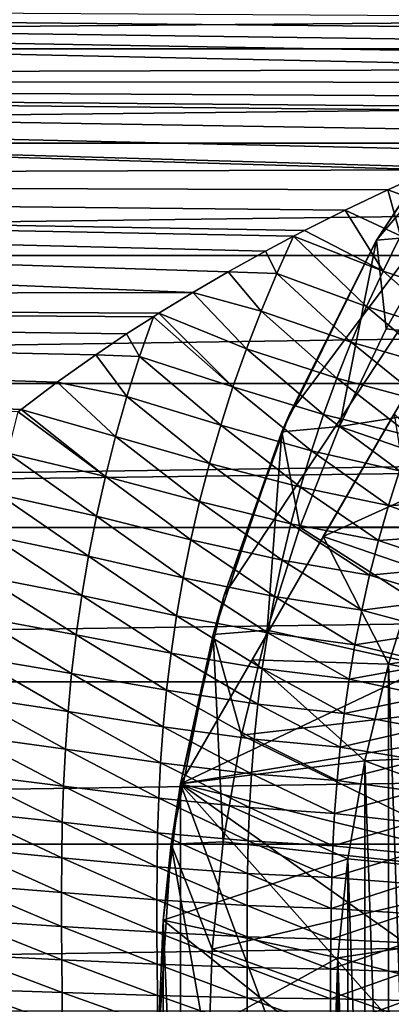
# Model space of a CAD drawing. Header units: metres. Extents: x -109 to 109, y -67 to 73.
# Tile 120 of 253: x -17.35 to -13.71, y 0.52 to 10.16. Entities that reach past the tile are written whole.
import ezdxf

# ---------------------------------------------------------------- set-up
doc = ezdxf.new("R2010")
doc.units = ezdxf.units.M
doc.layers.add('solid_508035_K244200000C76', color=7, linetype='CONTINUOUS')

msp = doc.modelspace()

# ---------------------------------------------------------------- linework, layer by layer
at = {"layer": 'solid_508035_K244200000C76'}
for points in [[(-10.206499, 12.321825, -31.5), (-15.774263, 2.678175, -31.5), (-10.915588, 4.984969, -31.5)], [(-15.774263, 2.678175, -38.5), (-15.774263, 2.678175, -31.5), (-10.206499, 12.321825, -31.5)], [(-15.774263, 2.678175, -38.5), (-10.206499, 12.321825, -31.5), (-10.206499, 12.321825, -38.5)], [(-15.774263, 2.678175, -38.5), (-10.206499, 12.321825, -38.5), (-15.34711, 4.523962, -38.5)], [(-15.34711, 4.523962, -38.5), (-10.206499, 12.321825, -38.5), (-14.704794, 6.30627, -38.5)], [(-14.704794, 6.30627, -38.5), (-10.206499, 12.321825, -38.5), (-13.856401, 7.999997, -38.5)], [(-13.856401, 7.999997, -38.5), (-10.206499, 12.321825, -38.5), (-12.813787, 9.581591, -38.5)], [(42, 10.603173, 4.452271), (-43.099998, 10.603165, 4.452291), (-43.099998, 9.874623, 5.894218)], [(42, 9.874635, 5.8942), (42, 10.603173, 4.452271), (-43.099998, 9.874623, 5.894218)], [(-10.667746, 9.675187, -6.216168), (-43.099998, 9.577343, -6.365886), (-43.099998, 10.374911, -4.96097)], [(-10.258521, 9.80083, -6.016123), (-10.667746, 9.675187, -6.216168), (-43.099998, 10.374911, -4.96097)], [(-9.848778, 9.920468, -5.816727), (-10.258521, 9.80083, -6.016123), (-43.099998, 10.374911, -4.96097)], [(-9.364566, 10.054063, -5.582635), (-9.848778, 9.920468, -5.816727), (-43.099998, 10.374911, -4.96097)], [(-8.898169, 10.174405, -5.360175), (-9.364566, 10.054063, -5.582635), (-43.099998, 10.374911, -4.96097)], [(42, 9.874635, 5.8942), (-43.099998, 9.874623, 5.894218), (-43.099998, 8.951207, 7.219826)], [(42, 8.951219, 7.219811), (42, 9.874635, 5.8942), (-43.099998, 8.951207, 7.219826)], [(-12.813787, 9.581591, -38.5), (-12.693653, 9.740184, -53), (-13.856372, 8.00006, -53)], [(-13.243448, 8.053639, -53.5), (-13.856372, 8.00006, -53), (-12.693653, 9.740184, -53)], [(-10.667746, 9.675187, -6.216168), (-11.078632, 9.542323, -6.418261), (-43.099998, 9.577343, -6.365886)], [(-13.310528, 8.688027, -7.534466), (-43.099998, 8.59077, -7.645174), (-43.099998, 9.577343, -6.365886)], [(-13.245662, 8.716368, -7.501662), (-13.310528, 8.688027, -7.534466), (-43.099998, 9.577343, -6.365886)], [(-12.857874, 8.880999, -7.306016), (-13.245662, 8.716368, -7.501662), (-43.099998, 9.577343, -6.365886)], [(-12.384786, 9.071067, -7.068645), (-12.857874, 8.880999, -7.306016), (-43.099998, 9.577343, -6.365886)], [(-11.888437, 9.259008, -6.820613), (-12.384786, 9.071067, -7.068645), (-43.099998, 9.577343, -6.365886)], [(-11.775792, 9.300125, -6.764442), (-11.888437, 9.259008, -6.820613), (-43.099998, 9.577343, -6.365886)], [(-11.483311, 9.404298, -6.618851), (-11.775792, 9.300125, -6.764442), (-43.099998, 9.577343, -6.365886)], [(-11.078632, 9.542323, -6.418261), (-11.483311, 9.404298, -6.618851), (-43.099998, 9.577343, -6.365886)], [(-13.856401, 7.999997, -38.5), (-12.813787, 9.581591, -38.5), (-13.856372, 8.00006, -53)], [(42, 8.951219, 7.219811), (-43.099998, 8.951207, 7.219826), (-43.099998, 7.85114, 8.402952)], [(42, 7.851148, 8.402945), (42, 8.951219, 7.219811), (-43.099998, 7.85114, 8.402952)], [(-13.310528, 8.688027, -7.534466), (-13.745038, 8.492152, -7.75457), (-43.099998, 8.59077, -7.645174)], [(-13.437704, 8.380986, -7.885201), (-13.745038, 8.492152, -7.75457), (-13.310528, 8.688027, -7.534466)], [(-15.653906, 7.487525, -8.728515), (-43.099998, 7.434662, -8.773585), (-43.099998, 8.59077, -7.645174)], [(-15.306569, 7.690333, -8.550366), (-15.653906, 7.487525, -8.728515), (-43.099998, 8.59077, -7.645174)], [(-14.941936, 7.892615, -8.364008), (-15.306569, 7.690333, -8.550366), (-43.099998, 8.59077, -7.645174)], [(-14.667111, 8.038794, -8.223613), (-14.941936, 7.892615, -8.364008), (-43.099998, 8.59077, -7.645174)], [(-14.560572, 8.094061, -8.169221), (-14.667111, 8.038794, -8.223613), (-43.099998, 8.59077, -7.645174)], [(-14.161844, 8.294085, -7.966063), (-14.560572, 8.094061, -8.169221), (-43.099998, 8.59077, -7.645174)], [(-13.745038, 8.492152, -7.75457), (-14.161844, 8.294085, -7.966063), (-43.099998, 8.59077, -7.645174)], [(-13.620128, 8.041298, -8.261293), (-14.161844, 8.294085, -7.966063), (-13.745038, 8.492152, -7.75457)], [(-13.437704, 8.380986, -7.885201), (-13.620128, 8.041298, -8.261293), (-13.745038, 8.492152, -7.75457)], [(-13.792004, 7.697898, -8.629152), (-14.560572, 8.094061, -8.169221), (-14.161844, 8.294085, -7.966063)], [(-13.620128, 8.041298, -8.261293), (-13.792004, 7.697898, -8.629152), (-14.161844, 8.294085, -7.966063)], [(-14.831302, 7.674326, -8.573852), (-14.941936, 7.892615, -8.364008), (-14.667111, 8.038794, -8.223613)], [(-13.953255, 7.351126, -8.988306), (-14.831302, 7.674326, -8.573852), (-14.667111, 8.038794, -8.223613)], [(-13.792004, 7.697898, -8.629152), (-14.667111, 8.038794, -8.223613), (-14.560572, 8.094061, -8.169221)], [(-13.792004, 7.697898, -8.629152), (-13.953255, 7.351126, -8.988306), (-14.667111, 8.038794, -8.223613)], [(-13.762292, 7.130864, -53.5), (-13.856372, 8.00006, -53), (-13.243448, 8.053639, -53.5)], [(-12.937695, 7.412652, -9.126863), (-13.792004, 7.697898, -8.629152), (-13.620128, 8.041298, -8.261293)], [(-10.515571, 6.758161, -53.5), (-13.762292, 7.130864, -53.5), (-13.243448, 8.053639, -53.5)], [(-13.856401, 7.999997, -38.5), (-13.856372, 8.00006, -53), (-14.782038, 6.12302, -53)], [(-14.216776, 6.175225, -53.5), (-14.782038, 6.12302, -53), (-13.856372, 8.00006, -53)], [(-14.704794, 6.30627, -38.5), (-13.856401, 7.999997, -38.5), (-14.782038, 6.12302, -53)], [(-14.216776, 6.175225, -53.5), (-13.856372, 8.00006, -53), (-13.762292, 7.130864, -53.5)], [(42, 7.851148, 8.402945), (-43.099998, 7.85114, 8.402952), (-43.099998, 6.596129, 9.420249)], [(42, 6.596129, 9.420249), (42, 7.851148, 8.402945), (-43.099998, 6.596129, 9.420249)], [(-14.831302, 7.674326, -8.573852), (-15.306569, 7.690333, -8.550366), (-14.941936, 7.892615, -8.364008)], [(-14.985544, 7.306334, -8.915269), (-15.653906, 7.487525, -8.728515), (-15.306569, 7.690333, -8.550366)], [(-14.831302, 7.674326, -8.573852), (-14.985544, 7.306334, -8.915269), (-15.306569, 7.690333, -8.550366)], [(-14.103851, 7.001341, -9.33823), (-14.985544, 7.306334, -8.915269), (-14.831302, 7.674326, -8.573852)], [(-13.953255, 7.351126, -8.988306), (-14.103851, 7.001341, -9.33823), (-14.831302, 7.674326, -8.573852)], [(-13.096556, 7.084164, -9.493614), (-13.953255, 7.351126, -8.988306), (-13.792004, 7.697898, -8.629152)], [(-12.937695, 7.412652, -9.126863), (-13.096556, 7.084164, -9.493614), (-13.792004, 7.697898, -8.629152)], [(-15.653906, 7.487525, -8.728515), (-15.985092, 7.284483, -8.898668), (-43.099998, 7.434662, -8.773585)], [(-17.331854, 6.34264, -9.592753), (-17.361391, 6.319453, -9.608045), (-43.099998, 7.434662, -8.773585)], [(-16.979006, 6.609989, -9.410528), (-17.331854, 6.34264, -9.592753), (-43.099998, 7.434662, -8.773585)], [(-16.601309, 6.879014, -9.215702), (-16.979006, 6.609989, -9.410528), (-43.099998, 7.434662, -8.773585)], [(-16.301125, 7.081528, -9.061013), (-16.601309, 6.879014, -9.215702), (-43.099998, 7.434662, -8.773585)], [(-16.039125, 7.250448, -8.926421), (-16.301125, 7.081528, -9.061013), (-43.099998, 7.434662, -8.773585)], [(-15.985092, 7.284483, -8.898668), (-16.039125, 7.250448, -8.926421), (-43.099998, 7.434662, -8.773585)], [(-15.128502, 6.935875, -9.246765), (-15.985092, 7.284483, -8.898668), (-15.653906, 7.487525, -8.728515)], [(-14.985544, 7.306334, -8.915269), (-15.128502, 6.935875, -9.246765), (-15.653906, 7.487525, -8.728515)], [(-13.245383, 6.752465, -9.851375), (-14.103851, 7.001341, -9.33823), (-13.953255, 7.351126, -8.988306)], [(-13.096556, 7.084164, -9.493614), (-13.245383, 6.752465, -9.851375), (-13.953255, 7.351126, -8.988306)], [(-16.173508, 6.86138, -9.236402), (-16.301125, 7.081528, -9.061013), (-16.039125, 7.250448, -8.926421)], [(-15.260121, 6.563448, -9.56777), (-16.173508, 6.86138, -9.236402), (-16.039125, 7.250448, -8.926421)], [(-15.260121, 6.563448, -9.56777), (-16.039125, 7.250448, -8.926421), (-15.985092, 7.284483, -8.898668)], [(-15.128502, 6.935875, -9.246765), (-15.260121, 6.563448, -9.56777), (-15.985092, 7.284483, -8.898668)], [(-14.243692, 6.648977, -9.67839), (-15.128502, 6.935875, -9.246765), (-14.985544, 7.306334, -8.915269)], [(-14.103851, 7.001341, -9.33823), (-14.243692, 6.648977, -9.67839), (-14.985544, 7.306334, -8.915269)], [(-16.173508, 6.86138, -9.236402), (-16.601309, 6.879014, -9.215702), (-16.301125, 7.081528, -9.061013)], [(-10.515571, 6.758161, -53.5), (-14.216776, 6.175225, -53.5), (-13.762292, 7.130864, -53.5)], [(-13.384081, 6.417939, -10.19959), (-14.243692, 6.648977, -9.67839), (-14.103851, 7.001341, -9.33823)], [(-13.245383, 6.752465, -9.851375), (-13.384081, 6.417939, -10.19959), (-14.103851, 7.001341, -9.33823)], [(-16.296898, 6.470524, -9.535635), (-16.979006, 6.609989, -9.410528), (-16.601309, 6.879014, -9.215702)], [(-16.173508, 6.86138, -9.236402), (-16.296898, 6.470524, -9.535635), (-16.601309, 6.879014, -9.215702)], [(-15.380372, 6.189613, -9.877683), (-16.296898, 6.470524, -9.535635), (-16.173508, 6.86138, -9.236402)], [(-15.260121, 6.563448, -9.56777), (-15.380372, 6.189613, -9.877683), (-16.173508, 6.86138, -9.236402)], [(-14.372705, 6.294507, -10.008204), (-15.260121, 6.563448, -9.56777), (-15.128502, 6.935875, -9.246765)], [(-14.243692, 6.648977, -9.67839), (-14.372705, 6.294507, -10.008204), (-15.128502, 6.935875, -9.246765)], [(-10.515571, 6.758161, -53.5), (-11.370358, 5.192785, -53.5), (-14.216776, 6.175225, -53.5)], [(42, 6.596129, 9.420249), (-43.099998, 6.596129, 9.420249), (-54.161694, 5.188349, 10.263091)], [(54.161694, 6.596129, 9.420249), (42, 6.596129, 9.420249), (-54.161694, 5.188349, 10.263091)], [(54.161694, 5.188349, 10.263091), (54.161694, 6.596129, 9.420249), (-54.161694, 5.188349, 10.263091)], [(-16.40852, 6.078993, -9.823173), (-17.331854, 6.34264, -9.592753), (-16.979006, 6.609989, -9.410528)], [(-16.296898, 6.470524, -9.535635), (-16.40852, 6.078993, -9.823173), (-16.979006, 6.609989, -9.410528)], [(-14.490864, 5.938444, -10.32705), (-15.380372, 6.189613, -9.877683), (-15.260121, 6.563448, -9.56777)], [(-14.372705, 6.294507, -10.008204), (-14.490864, 5.938444, -10.32705), (-15.260121, 6.563448, -9.56777)], [(-13.512559, 6.081017, -10.537669), (-14.372705, 6.294507, -10.008204), (-14.243692, 6.648977, -9.67839)], [(-13.384081, 6.417939, -10.19959), (-13.512559, 6.081017, -10.537669), (-14.243692, 6.648977, -9.67839)], [(-15.489195, 5.815018, -10.175895), (-16.40852, 6.078993, -9.823173), (-16.296898, 6.470524, -9.535635)], [(-15.380372, 6.189613, -9.877683), (-15.489195, 5.815018, -10.175895), (-16.296898, 6.470524, -9.535635)], [(-16.508451, 5.687467, -10.098364), (-17.462198, 5.914978, -9.868041), (-17.361391, 6.319453, -9.608045)], [(-16.508451, 5.687467, -10.098364), (-17.361391, 6.319453, -9.608045), (-17.331854, 6.34264, -9.592753)], [(-16.40852, 6.078993, -9.823173), (-16.508451, 5.687467, -10.098364), (-17.331854, 6.34264, -9.592753)], [(-15.34711, 4.523962, -38.5), (-14.704794, 6.30627, -38.5), (-14.782038, 6.12302, -53)], [(-13.630782, 5.742157, -10.86497), (-14.490864, 5.938444, -10.32705), (-14.372705, 6.294507, -10.008204)], [(-13.68395, 6.298702, -56.959606), (-14.377491, 5.097455, -57.069523), (-13.086666, 5.684504, -56.5)], [(-14.377491, 5.097455, -60.930477), (-13.68395, 6.298702, -61.040394), (-13.444166, 4.777946, -61.5)], [(-14.377491, 5.097455, -60.930477), (-14.377491, 5.097455, -57.069523), (-13.68395, 6.298702, -56.959606)], [(-14.377491, 5.097455, -60.930477), (-13.68395, 6.298702, -56.959606), (-13.68395, 6.298702, -61.040394)], [(-13.512559, 6.081017, -10.537669), (-13.630782, 5.742157, -10.86497), (-14.372705, 6.294507, -10.008204)], [(-14.598099, 5.581397, -10.634294), (-15.489195, 5.815018, -10.175895), (-15.380372, 6.189613, -9.877683)], [(-14.490864, 5.938444, -10.32705), (-14.598099, 5.581397, -10.634294), (-15.380372, 6.189613, -9.877683)], [(-14.605085, 5.19052, -53.5), (-14.782038, 6.12302, -53), (-14.216776, 6.175225, -53.5)], [(-11.370358, 5.192785, -53.5), (-14.605085, 5.19052, -53.5), (-14.216776, 6.175225, -53.5)], [(-15.586649, 5.440326, -10.461732), (-16.508451, 5.687467, -10.098364), (-16.40852, 6.078993, -9.823173)], [(-15.489195, 5.815018, -10.175895), (-15.586649, 5.440326, -10.461732), (-16.40852, 6.078993, -9.823173)], [(-15.34711, 4.523962, -38.5), (-14.782038, 6.12302, -53), (-15.454811, 4.141113, -53)], [(-14.92524, 4.181787, -53.5), (-15.454811, 4.141113, -53), (-14.782038, 6.12302, -53)], [(-14.92524, 4.181787, -53.5), (-14.782038, 6.12302, -53), (-14.605085, 5.19052, -53.5)], [(-16.596758, 5.296734, -10.360593), (-17.552139, 5.511011, -10.115613), (-17.462198, 5.914978, -9.868041)], [(-16.508451, 5.687467, -10.098364), (-16.596758, 5.296734, -10.360593), (-17.462198, 5.914978, -9.868041)], [(-13.738668, 5.401912, -11.180834), (-14.598099, 5.581397, -10.634294), (-14.490864, 5.938444, -10.32705)], [(-13.630782, 5.742157, -10.86497), (-13.738668, 5.401912, -11.180834), (-14.490864, 5.938444, -10.32705)], [(-14.694443, 5.223995, -10.92924), (-15.586649, 5.440326, -10.461732), (-15.489195, 5.815018, -10.175895)], [(-14.598099, 5.581397, -10.634294), (-14.694443, 5.223995, -10.92924), (-15.489195, 5.815018, -10.175895)], [(-15.672812, 5.066289, -10.734523), (-16.596758, 5.296734, -10.360593), (-16.508451, 5.687467, -10.098364)], [(-15.586649, 5.440326, -10.461732), (-15.672812, 5.066289, -10.734523), (-16.508451, 5.687467, -10.098364)], [(-12.867865, 5.436321, -11.65713), (-13.738668, 5.401912, -11.180834), (-13.630782, 5.742157, -10.86497)], [(-14.377491, 5.097455, -57.069523), (-13.444166, 4.777946, -56.5), (-13.086666, 5.684504, -56.5)], [(-16.67359, 4.907635, -10.609234), (-17.63063, 5.108685, -10.349946), (-17.552139, 5.511011, -10.115613)], [(-16.596758, 5.296734, -10.360593), (-16.67359, 4.907635, -10.609234), (-17.552139, 5.511011, -10.115613)], [(-13.836222, 5.060855, -11.484544), (-14.694443, 5.223995, -10.92924), (-14.598099, 5.581397, -10.634294)], [(-13.738668, 5.401912, -11.180834), (-13.836222, 5.060855, -11.484544), (-14.598099, 5.581397, -10.634294)], [(-14.779968, 4.866935, -11.211176), (-15.672812, 5.066289, -10.734523), (-15.586649, 5.440326, -10.461732)], [(-14.694443, 5.223995, -10.92924), (-14.779968, 4.866935, -11.211176), (-15.586649, 5.440326, -10.461732)], [(-12.970738, 5.120436, -11.965867), (-13.836222, 5.060855, -11.484544), (-13.738668, 5.401912, -11.180834)], [(-12.867865, 5.436321, -11.65713), (-12.970738, 5.120436, -11.965867), (-13.738668, 5.401912, -11.180834)], [(-15.747801, 4.693736, -10.993603), (-16.67359, 4.907635, -10.609234), (-16.596758, 5.296734, -10.360593)], [(-15.672812, 5.066289, -10.734523), (-15.747801, 4.693736, -10.993603), (-16.596758, 5.296734, -10.360593)], [(-13.923492, 4.719618, -11.775352), (-14.779968, 4.866935, -11.211176), (-14.694443, 5.223995, -10.92924)], [(-13.836222, 5.060855, -11.484544), (-13.923492, 4.719618, -11.775352), (-14.694443, 5.223995, -10.92924)], [(54.161694, 5.188349, 10.263091), (-54.161694, 5.188349, 10.263091), (-54.161694, 3.674949, 10.897007)], [(54.161694, 3.674949, 10.897007), (54.161694, 5.188349, 10.263091), (-54.161694, 3.674949, 10.897007)], [(-11.993653, 3.521697, -53.5), (-14.92524, 4.181787, -53.5), (-14.605085, 5.19052, -53.5)], [(-11.370358, 5.192785, -53.5), (-11.993653, 3.521697, -53.5), (-14.605085, 5.19052, -53.5)], [(-12.970738, 5.120436, -11.965867), (-13.064468, 4.803414, -12.262978), (-13.836222, 5.060855, -11.484544)], [(-16.739248, 4.520995, -10.843596), (-17.697989, 4.708811, -10.570418), (-17.63063, 5.108685, -10.349946)], [(-16.67359, 4.907635, -10.609234), (-16.739248, 4.520995, -10.843596), (-17.63063, 5.108685, -10.349946)], [(-14.854763, 4.511004, -11.479395), (-15.747801, 4.693736, -10.993603), (-15.672812, 5.066289, -10.734523)], [(-14.779968, 4.866935, -11.211176), (-14.854763, 4.511004, -11.479395), (-15.672812, 5.066289, -10.734523)], [(-14.377491, 5.097455, -57.069523), (-15.073092, 3.892637, -57.25037), (-13.738832, 3.849535, -56.5)], [(-15.073092, 3.892637, -60.74963), (-14.377491, 5.097455, -60.930477), (-13.738832, 3.849535, -61.5)], [(-15.073092, 3.892637, -60.74963), (-15.073092, 3.892637, -57.25037), (-14.377491, 5.097455, -57.069523)], [(-15.073092, 3.892637, -60.74963), (-14.377491, 5.097455, -57.069523), (-14.377491, 5.097455, -60.930477)], [(-14.377491, 5.097455, -57.069523), (-13.738832, 3.849535, -56.5), (-13.444166, 4.777946, -56.5)], [(-14.377491, 5.097455, -60.930477), (-13.444166, 4.777946, -61.5), (-13.738832, 3.849535, -61.5)], [(-13.064468, 4.803414, -12.262978), (-13.923492, 4.719618, -11.775352), (-13.836222, 5.060855, -11.484544)], [(-15.774263, 2.678175, -31.5), (-11.513919, 3.380772, -31.5), (-10.915588, 4.984969, -31.5)], [(-15.811893, 4.323478, -11.238236), (-16.739248, 4.520995, -10.843596), (-16.67359, 4.907635, -10.609234)], [(-15.747801, 4.693736, -10.993603), (-15.811893, 4.323478, -11.238236), (-16.67359, 4.907635, -10.609234)], [(-14.000532, 4.378925, -12.052505), (-14.854763, 4.511004, -11.479395), (-14.779968, 4.866935, -11.211176)], [(-13.923492, 4.719618, -11.775352), (-14.000532, 4.378925, -12.052505), (-14.779968, 4.866935, -11.211176)], [(-13.064468, 4.803414, -12.262978), (-13.149052, 4.485809, -12.547742), (-13.923492, 4.719618, -11.775352)], [(-13.444166, -4.777946, -56.5), (-13.444166, 4.777946, -56.5), (-13.738832, 3.849535, -56.5)], [(-9.439854, 4.546121, -61.5), (-13.738832, 3.849535, -61.5), (-13.444166, 4.777946, -61.5)], [(-16.794113, 4.137731, -11.063055), (-17.754587, 4.3123, -10.77651), (-17.697989, 4.708811, -10.570418)], [(-16.739248, 4.520995, -10.843596), (-16.794113, 4.137731, -11.063055), (-17.697989, 4.708811, -10.570418)], [(-14.919065, 4.156977, -11.733124), (-15.811893, 4.323478, -11.238236), (-15.747801, 4.693736, -10.993603)], [(-14.854763, 4.511004, -11.479395), (-14.919065, 4.156977, -11.733124), (-15.747801, 4.693736, -10.993603)], [(-13.149052, 4.485809, -12.547742), (-14.000532, 4.378925, -12.052505), (-13.923492, 4.719618, -11.775352)], [(-9.439854, 4.546121, -61.5), (-10.012003, 3.08834, -61.5), (-13.738832, 3.849535, -61.5)], [(-15.865455, 3.956403, -11.467725), (-16.794113, 4.137731, -11.063055), (-16.739248, 4.520995, -10.843596)], [(-15.811893, 4.323478, -11.238236), (-15.865455, 3.956403, -11.467725), (-16.739248, 4.520995, -10.843596)], [(-15.774263, 2.678175, -38.5), (-15.34711, 4.523962, -38.5), (-15.454811, 4.141113, -53)], [(-14.067529, 4.039488, -12.315191), (-14.919065, 4.156977, -11.733124), (-14.854763, 4.511004, -11.479395)], [(-14.000532, 4.378925, -12.052505), (-14.067529, 4.039488, -12.315191), (-14.854763, 4.511004, -11.479395)], [(-13.149052, 4.485809, -12.547742), (-13.224536, 4.168212, -12.819412), (-14.000532, 4.378925, -12.052505)], [(-13.224536, 4.168212, -12.819412), (-14.067529, 4.039488, -12.315191), (-14.000532, 4.378925, -12.052505)], [(-16.838678, 3.758766, -11.26702), (-17.80093, 3.92002, -10.96769), (-17.754587, 4.3123, -10.77651)], [(-16.794113, 4.137731, -11.063055), (-16.838678, 3.758766, -11.26702), (-17.754587, 4.3123, -10.77651)], [(-14.97321, 3.805685, -11.971596), (-15.865455, 3.956403, -11.467725), (-15.811893, 4.323478, -11.238236)], [(-14.919065, 4.156977, -11.733124), (-14.97321, 3.805685, -11.971596), (-15.811893, 4.323478, -11.238236)], [(-15.175836, 3.153413, -53.5), (-15.454811, 4.141113, -53), (-14.92524, 4.181787, -53.5)], [(-11.993653, 3.521697, -53.5), (-15.175836, 3.153413, -53.5), (-14.92524, 4.181787, -53.5)], [(-14.124767, 3.702073, -12.562581), (-14.97321, 3.805685, -11.971596), (-14.919065, 4.156977, -11.733124)], [(-14.067529, 4.039488, -12.315191), (-14.124767, 3.702073, -12.562581), (-14.919065, 4.156977, -11.733124)], [(-13.224536, 4.168212, -12.819412), (-13.291084, 3.851203, -13.077183), (-14.067529, 4.039488, -12.315191)], [(-15.908951, 3.593429, -11.681411), (-16.838678, 3.758766, -11.26702), (-16.794113, 4.137731, -11.063055)], [(-15.865455, 3.956403, -11.467725), (-15.908951, 3.593429, -11.681411), (-16.794113, 4.137731, -11.063055)], [(-15.774263, 2.678175, -38.5), (-15.454811, 4.141113, -53), (-15.863127, 2.08835, -53)], [(-15.355646, 2.110504, -53.5), (-15.863127, 2.08835, -53), (-15.454811, 4.141113, -53)], [(-15.355646, 2.110504, -53.5), (-15.454811, 4.141113, -53), (-15.175836, 3.153413, -53.5)], [(-15.017615, 3.458012, -12.194087), (-15.908951, 3.593429, -11.681411), (-15.865455, 3.956403, -11.467725)], [(-14.97321, 3.805685, -11.971596), (-15.017615, 3.458012, -12.194087), (-15.865455, 3.956403, -11.467725)], [(-13.291084, 3.851203, -13.077183), (-14.124767, 3.702073, -12.562581), (-14.067529, 4.039488, -12.315191)], [(-16.873608, 3.384943, -11.454865), (-17.837696, 3.532769, -11.143417), (-17.80093, 3.92002, -10.96769)], [(-16.838678, 3.758766, -11.26702), (-16.873608, 3.384943, -11.454865), (-17.80093, 3.92002, -10.96769)], [(-15.073092, 3.892637, -57.25037), (-15.774263, 2.678175, -57.5), (-13.96955, 2.902764, -56.5)], [(-15.073092, 3.892637, -60.74963), (-13.96955, 2.902764, -61.5), (-15.774263, 2.678175, -60.5)], [(-15.774263, 2.678175, -60.5), (-15.774263, 2.678175, -57.5), (-15.073092, 3.892637, -57.25037)], [(-15.073092, 3.892637, -60.74963), (-15.774263, 2.678175, -60.5), (-15.073092, 3.892637, -57.25037)], [(-15.073092, 3.892637, -57.25037), (-13.96955, 2.902764, -56.5), (-13.738832, 3.849535, -56.5)], [(-15.073092, 3.892637, -60.74963), (-13.738832, 3.849535, -61.5), (-13.96955, 2.902764, -61.5)], [(-14.172598, 3.367502, -12.793876), (-15.017615, 3.458012, -12.194087), (-14.97321, 3.805685, -11.971596)], [(-14.124767, 3.702073, -12.562581), (-14.172598, 3.367502, -12.793876), (-14.97321, 3.805685, -11.971596)], [(-13.291084, 3.851203, -13.077183), (-13.348902, 3.535444, -13.320247), (-14.124767, 3.702073, -12.562581)], [(-13.738832, -3.849535, -56.5), (-13.738832, 3.849535, -56.5), (-13.96955, 2.902764, -56.5)], [(-10.012003, 3.08834, -61.5), (-13.96955, 2.902764, -61.5), (-13.738832, 3.849535, -61.5)], [(-13.738832, -3.849535, -56.5), (-13.444166, -4.777946, -56.5), (-13.738832, 3.849535, -56.5)], [(54.161694, 3.674949, 10.897007), (-54.161694, 3.674949, 10.897007), (-54.161694, 2.086737, 11.309091)], [(54.161694, 2.086737, 11.309091), (54.161694, 3.674949, 10.897007), (-54.161694, 2.086737, 11.309091)], [(-15.943014, 3.235398, -11.8786), (-16.873608, 3.384943, -11.454865), (-16.838678, 3.758766, -11.26702)], [(-15.908951, 3.593429, -11.681411), (-15.943014, 3.235398, -11.8786), (-16.838678, 3.758766, -11.26702)], [(-13.348902, 3.535444, -13.320247), (-14.172598, 3.367502, -12.793876), (-14.124767, 3.702073, -12.562581)], [(-15.052858, 3.114769, -12.399834), (-15.943014, 3.235398, -11.8786), (-15.908951, 3.593429, -11.681411)], [(-15.017615, 3.458012, -12.194087), (-15.052858, 3.114769, -12.399834), (-15.908951, 3.593429, -11.681411)], [(-16.899736, 3.017045, -11.626072), (-17.865705, 3.151289, -11.303293), (-17.837696, 3.532769, -11.143417)], [(-16.873608, 3.384943, -11.454865), (-16.899736, 3.017045, -11.626072), (-17.837696, 3.532769, -11.143417)], [(-11.993653, 3.521697, -53.5), (-12.372767, 1.778946, -53.5), (-15.175836, 3.153413, -53.5)], [(-13.348902, 3.535444, -13.320247), (-13.398271, 3.221602, -13.547793), (-14.172598, 3.367502, -12.793876)], [(-15.968451, 2.883091, -12.058677), (-16.899736, 3.017045, -11.626072), (-16.873608, 3.384943, -11.454865)], [(-15.943014, 3.235398, -11.8786), (-15.968451, 2.883091, -12.058677), (-16.873608, 3.384943, -11.454865)], [(-15.774263, 2.678175, -31.5), (-11.877852, 1.707801, -31.5), (-11.513919, 3.380772, -31.5)], [(-14.211519, 3.036536, -13.008238), (-15.052858, 3.114769, -12.399834), (-15.017615, 3.458012, -12.194087)], [(-14.172598, 3.367502, -12.793876), (-14.211519, 3.036536, -13.008238), (-15.017615, 3.458012, -12.194087)], [(-13.398271, 3.221602, -13.547793), (-14.211519, 3.036536, -13.008238), (-14.172598, 3.367502, -12.793876)], [(-15.079685, 2.77671, -12.588126), (-15.968451, 2.883091, -12.058677), (-15.943014, 3.235398, -11.8786)], [(-15.052858, 3.114769, -12.399834), (-15.079685, 2.77671, -12.588126), (-15.943014, 3.235398, -11.8786)], [(-13.398271, 3.221602, -13.547793), (-13.4396, 2.910293, -13.758977), (-14.211519, 3.036536, -13.008238)], [(-16.91802, 2.655735, -11.780213), (-17.885881, 2.776191, -11.446968), (-17.865705, 3.151289, -11.303293)], [(-16.899736, 3.017045, -11.626072), (-16.91802, 2.655735, -11.780213), (-17.865705, 3.151289, -11.303293)], [(-12.372767, 1.778946, -53.5), (-15.355646, 2.110504, -53.5), (-15.175836, 3.153413, -53.5)], [(-14.242187, 2.709884, -13.204862), (-15.079685, 2.77671, -12.588126), (-15.052858, 3.114769, -12.399834)], [(-14.211519, 3.036536, -13.008238), (-14.242187, 2.709884, -13.204862), (-15.052858, 3.114769, -12.399834)], [(-10.012003, 3.08834, -61.5), (-10.360475, 1.561601, -61.5), (-13.96955, 2.902764, -61.5)], [(-15.986194, 2.537178, -12.221123), (-16.91802, 2.655735, -11.780213), (-16.899736, 3.017045, -11.626072)], [(-15.968451, 2.883091, -12.058677), (-15.986194, 2.537178, -12.221123), (-16.899736, 3.017045, -11.626072)], [(-13.4396, 2.910293, -13.758977), (-14.242187, 2.709884, -13.204862), (-14.211519, 3.036536, -13.008238)], [(-15.774263, 2.678175, -57.5), (-14.135049, 1.942879, -56.5), (-13.96955, 2.902764, -56.5)], [(-15.774263, 2.678175, -60.5), (-13.96955, 2.902764, -61.5), (-14.135049, 1.942879, -61.5)], [(-13.4396, 2.910293, -13.758977), (-13.473411, 2.602105, -13.952991), (-14.242187, 2.709884, -13.204862)], [(-13.96955, -2.902764, -56.5), (-13.96955, 2.902764, -56.5), (-14.135049, 1.942879, -56.5)], [(-10.360475, 1.561601, -61.5), (-14.135049, 1.942879, -61.5), (-13.96955, 2.902764, -61.5)], [(-13.96955, -2.902764, -56.5), (-13.738832, -3.849535, -56.5), (-13.96955, 2.902764, -56.5)], [(-15.098962, 2.444489, -12.758348), (-15.986194, 2.537178, -12.221123), (-15.968451, 2.883091, -12.058677)], [(-15.079685, 2.77671, -12.588126), (-15.098962, 2.444489, -12.758348), (-15.968451, 2.883091, -12.058677)], [(-16.929564, 2.301497, -11.916863), (-17.899326, 2.407908, -11.574101), (-17.885881, 2.776191, -11.446968)], [(-16.91802, 2.655735, -11.780213), (-16.929564, 2.301497, -11.916863), (-17.885881, 2.776191, -11.446968)], [(-14.265368, 2.388175, -13.383021), (-15.098962, 2.444489, -12.758348), (-15.079685, 2.77671, -12.588126)], [(-14.242187, 2.709884, -13.204862), (-14.265368, 2.388175, -13.383021), (-15.079685, 2.77671, -12.588126)], [(-13.473411, 2.602105, -13.952991), (-14.265368, 2.388175, -13.383021), (-14.242187, 2.709884, -13.204862)], [(-15.997312, 2.198157, -12.365428), (-16.929564, 2.301497, -11.916863), (-16.91802, 2.655735, -11.780213)], [(-15.986194, 2.537178, -12.221123), (-15.997312, 2.198157, -12.365428), (-16.91802, 2.655735, -11.780213)], [(-15.943466, 1.343836, -57.5), (-14.135049, 1.942879, -56.5), (-15.774263, 2.678175, -57.5)], [(-15.943466, 1.343836, -60.5), (-15.774263, 2.678175, -60.5), (-14.135049, 1.942879, -61.5)], [(-15.943466, 1.343836, -60.5), (-15.943466, 1.343836, -57.5), (-15.774263, 2.678175, -57.5)], [(-15.943466, 1.343836, -60.5), (-15.774263, 2.678175, -57.5), (-15.774263, 2.678175, -60.5)], [(-15.774263, 2.678175, -31.5), (-15.943465, 1.343838, -31.5), (-15.774263, -2.678175, -31.5)], [(-15.863127, 2.08835, -53), (-15.943465, 1.343838, -31.5), (-15.774263, 2.678175, -31.5)], [(-15.774263, 2.678175, -38.5), (-15.863127, 2.08835, -53), (-15.774263, 2.678175, -31.5)], [(-15.774263, 2.678175, -31.5), (-11.877852, -1.707801, -31.5), (-12, 0, -31.5)], [(-15.774263, 2.678175, -31.5), (-12, 0, -31.5), (-11.877852, 1.707801, -31.5)], [(-10.206499, -12.321825, -31.5), (-11.877852, -1.707801, -31.5), (-15.774263, 2.678175, -31.5)], [(-10.206499, -12.321825, -31.5), (-15.774263, 2.678175, -31.5), (-15.774263, -2.678175, -31.5)], [(-15.111685, 2.118601, -12.90989), (-15.997312, 2.198157, -12.365428), (-15.986194, 2.537178, -12.221123)], [(-15.098962, 2.444489, -12.758348), (-15.111685, 2.118601, -12.90989), (-15.986194, 2.537178, -12.221123)], [(-13.473411, 2.602105, -13.952991), (-13.500307, 2.297547, -14.129066), (-14.265368, 2.388175, -13.383021)], [(-14.281947, 2.071889, -13.542), (-15.111685, 2.118601, -12.90989), (-15.098962, 2.444489, -12.758348)], [(-14.265368, 2.388175, -13.383021), (-14.281947, 2.071889, -13.542), (-15.098962, 2.444489, -12.758348)], [(-16.935709, 1.954567, -12.035671), (-17.90733, 2.046643, -11.684449), (-17.899326, 2.407908, -11.574101)], [(-16.929564, 2.301497, -11.916863), (-16.935709, 1.954567, -12.035671), (-17.899326, 2.407908, -11.574101)], [(-13.500307, 2.297547, -14.129066), (-14.281947, 2.071889, -13.542), (-14.265368, 2.388175, -13.383021)], [(-16.003119, 1.866282, -12.491138), (-16.935709, 1.954567, -12.035671), (-16.929564, 2.301497, -11.916863)], [(-15.997312, 2.198157, -12.365428), (-16.003119, 1.866282, -12.491138), (-16.929564, 2.301497, -11.916863)], [(-13.500307, 2.297547, -14.129066), (-13.521005, 1.997009, -14.286439), (-14.281947, 2.071889, -13.542)], [(-15.119084, 1.799315, -13.04219), (-16.003119, 1.866282, -12.491138), (-15.997312, 2.198157, -12.365428)], [(-15.111685, 2.118601, -12.90989), (-15.119084, 1.799315, -13.04219), (-15.997312, 2.198157, -12.365428)], [(54.161694, 2.086737, 11.309091), (-54.161694, 2.086737, 11.309091), (-54.161694, 0.456046, 11.490954)], [(54.161694, 0.456046, 11.490954), (54.161694, 2.086737, 11.309091), (-54.161694, 0.456046, 11.490954)], [(-16.937744, 1.614937, -12.136453), (-17.911091, 1.692371, -11.777922), (-17.90733, 2.046643, -11.684449)], [(-16.935709, 1.954567, -12.035671), (-16.937744, 1.614937, -12.136453), (-17.90733, 2.046643, -11.684449)], [(-15.863127, 2.08835, -53), (-16, 0, -53), (-15.943465, 1.343838, -31.5)], [(-15.5, 0, -53.5), (-16, 0, -53), (-15.863127, 2.08835, -53)], [(-15.463867, 1.05768, -53.5), (-15.863127, 2.08835, -53), (-15.355646, 2.110504, -53.5)], [(-15.5, 0, -53.5), (-15.863127, 2.08835, -53), (-15.463867, 1.05768, -53.5)], [(-12.372767, 1.778946, -53.5), (-15.463867, 1.05768, -53.5), (-15.355646, 2.110504, -53.5)], [(-14.29303, 1.761314, -13.681108), (-15.119084, 1.799315, -13.04219), (-15.111685, 2.118601, -12.90989)], [(-14.281947, 2.071889, -13.542), (-14.29303, 1.761314, -13.681108), (-15.111685, 2.118601, -12.90989)], [(-13.521005, 1.997009, -14.286439), (-14.29303, 1.761314, -13.681108), (-14.281947, 2.071889, -13.542)], [(-16.004896, 1.541563, -12.597956), (-16.937744, 1.614937, -12.136453), (-16.935709, 1.954567, -12.035671)], [(-16.003119, 1.866282, -12.491138), (-16.004896, 1.541563, -12.597956), (-16.935709, 1.954567, -12.035671)], [(-15.943466, 1.343836, -57.5), (-14.234687, 0.973604, -56.5), (-14.135049, 1.942879, -56.5)], [(-15.943466, 1.343836, -60.5), (-14.135049, 1.942879, -61.5), (-14.234687, 0.973604, -61.5)], [(-13.521005, 1.997009, -14.286439), (-13.536386, 1.700741, -14.424376), (-14.29303, 1.761314, -13.681108)], [(-14.135049, -1.942879, -56.5), (-14.135049, 1.942879, -56.5), (-14.234687, 0.973604, -56.5)], [(-10.360475, 1.561601, -61.5), (-14.234687, 0.973604, -61.5), (-14.135049, 1.942879, -61.5)], [(-14.135049, -1.942879, -56.5), (-13.96955, -2.902764, -56.5), (-14.135049, 1.942879, -56.5)], [(-15.122377, 1.486666, -13.154829), (-16.004896, 1.541563, -12.597956), (-16.003119, 1.866282, -12.491138)], [(-15.119084, 1.799315, -13.04219), (-15.122377, 1.486666, -13.154829), (-16.003119, 1.866282, -12.491138)], [(-12.372767, 1.778946, -53.5), (-12.5, 0, -53.5), (-15.463867, 1.05768, -53.5)], [(-14.299715, 1.456525, -13.799798), (-15.122377, 1.486666, -13.154829), (-15.119084, 1.799315, -13.04219)], [(-14.29303, 1.761314, -13.681108), (-14.299715, 1.456525, -13.799798), (-15.119084, 1.799315, -13.04219)], [(-13.536386, 1.700741, -14.424376), (-14.299715, 1.456525, -13.799798), (-14.29303, 1.761314, -13.681108)], [(-16.936958, 1.282265, -12.21906), (-17.911873, 1.344721, -11.854425), (-17.911091, 1.692371, -11.777922)], [(-16.937744, 1.614937, -12.136453), (-16.936958, 1.282265, -12.21906), (-17.911091, 1.692371, -11.777922)], [(-13.536386, 1.700741, -14.424376), (-13.547289, 1.408825, -14.542261), (-14.299715, 1.456525, -13.799798)], [(-16.003912, 1.223689, -12.685657), (-16.936958, 1.282265, -12.21906), (-16.937744, 1.614937, -12.136453)], [(-16.004896, 1.541563, -12.597956), (-16.003912, 1.223689, -12.685657), (-16.937744, 1.614937, -12.136453)], [(-10.360475, 1.561601, -61.5), (-10.4775, 0, -61.5), (-14.234687, 0.973604, -61.5)], [(-15.122753, 1.180391, -13.247473), (-16.003912, 1.223689, -12.685657), (-16.004896, 1.541563, -12.597956)], [(-15.122377, 1.486666, -13.154829), (-15.122753, 1.180391, -13.247473), (-16.004896, 1.541563, -12.597956)], [(-14.303073, 1.157326, -13.897601), (-15.122753, 1.180391, -13.247473), (-15.122377, 1.486666, -13.154829)], [(-14.299715, 1.456525, -13.799798), (-14.303073, 1.157326, -13.897601), (-15.122377, 1.486666, -13.154829)], [(-13.547289, 1.408825, -14.542261), (-14.303073, 1.157326, -13.897601), (-14.299715, 1.456525, -13.799798)], [(-13.547289, 1.408825, -14.542261), (-13.554568, 1.121114, -14.639534), (-14.303073, 1.157326, -13.897601)], [(-16.934797, 0.955693, -12.283267), (-17.911037, 1.002853, -11.913806), (-17.911873, 1.344721, -11.854425)], [(-16.936958, 1.282265, -12.21906), (-16.934797, 0.955693, -12.283267), (-17.911873, 1.344721, -11.854425)], [(-16.001595, 0.911834, -12.753931), (-16.934797, 0.955693, -12.283267), (-16.936958, 1.282265, -12.21906)], [(-16.003912, 1.223689, -12.685657), (-16.001595, 0.911834, -12.753931), (-16.936958, 1.282265, -12.21906)], [(-15.943465, 1.343838, -31.5), (-16, 0, -31.5), (-15.943465, -1.343838, -31.5)], [(-16, 0, -53), (-16, 0, -31.5), (-15.943465, 1.343838, -31.5)], [(-15.943466, 1.343836, -57.5), (-16, 0, -57.5), (-14.234687, 0.973604, -56.5)], [(-16, 0, -60.5), (-15.943466, 1.343836, -60.5), (-14.267949, 0, -61.5)], [(-16, 0, -60.5), (-16, 0, -57.5), (-15.943466, 1.343836, -57.5)], [(-16, 0, -60.5), (-15.943466, 1.343836, -57.5), (-15.943466, 1.343836, -60.5)], [(-15.943466, 1.343836, -60.5), (-14.234687, 0.973604, -61.5), (-14.267949, 0, -61.5)], [(-15.943465, 1.343838, -31.5), (-15.943465, -1.343838, -31.5), (-15.774263, -2.678175, -31.5)], [(-15.121567, 0.879739, -13.319724), (-16.001595, 0.911834, -12.753931), (-16.003912, 1.223689, -12.685657)], [(-15.122753, 1.180391, -13.247473), (-15.121567, 0.879739, -13.319724), (-16.003912, 1.223689, -12.685657)], [(-14.304337, 0.86308, -13.974021), (-15.121567, 0.879739, -13.319724), (-15.122753, 1.180391, -13.247473)], [(-14.303073, 1.157326, -13.897601), (-14.304337, 0.86308, -13.974021), (-15.122753, 1.180391, -13.247473)], [(-13.554568, 1.121114, -14.639534), (-14.304337, 0.86308, -13.974021), (-14.303073, 1.157326, -13.897601)], [(-13.554568, 1.121114, -14.639534), (-13.559197, 0.837127, -14.71565), (-14.304337, 0.86308, -13.974021)], [(-16.932327, 0.634083, -12.329135), (-17.909561, 0.665684, -11.956203), (-17.911037, 1.002853, -11.913806)], [(-16.934797, 0.955693, -12.283267), (-16.932327, 0.634083, -12.329135), (-17.911037, 1.002853, -11.913806)], [(-16, 0, -57.5), (-14.267949, 0, -56.5), (-14.234687, 0.973604, -56.5)], [(-12.5, 0, -53.5), (-15.5, 0, -53.5), (-15.463867, 1.05768, -53.5)], [(-14.234687, -0.973604, -56.5), (-14.234687, 0.973604, -56.5), (-14.267949, 0, -56.5)], [(-10.4775, 0, -61.5), (-14.267949, 0, -61.5), (-14.234687, 0.973604, -61.5)], [(-14.234687, -0.973604, -56.5), (-14.135049, -1.942879, -56.5), (-14.234687, 0.973604, -56.5)], [(-15.999019, 0.604879, -12.802752), (-16.932327, 0.634083, -12.329135), (-16.934797, 0.955693, -12.283267)], [(-16.001595, 0.911834, -12.753931), (-15.999019, 0.604879, -12.802752), (-16.934797, 0.955693, -12.283267)], [(-15.119845, 0.58367, -13.371453), (-15.999019, 0.604879, -12.802752), (-16.001595, 0.911834, -12.753931)], [(-15.121567, 0.879739, -13.319724), (-15.119845, 0.58367, -13.371453), (-16.001595, 0.911834, -12.753931)], [(-14.304446, 0.572883, -14.028809), (-15.119845, 0.58367, -13.371453), (-15.121567, 0.879739, -13.319724)], [(-14.304337, 0.86308, -13.974021), (-14.304446, 0.572883, -14.028809), (-15.121567, 0.879739, -13.319724)], [(-13.559197, 0.837127, -14.71565), (-14.304446, 0.572883, -14.028809), (-14.304337, 0.86308, -13.974021)], [(-13.559197, 0.837127, -14.71565), (-13.561882, 0.556187, -14.770288), (-14.304446, 0.572883, -14.028809)], [(-16.930397, 0.316052, -12.356716), (-17.90826, 0.331901, -11.981682), (-17.909561, 0.665684, -11.956203)], [(-16.932327, 0.634083, -12.329135), (-16.930397, 0.316052, -12.356716), (-17.909561, 0.665684, -11.956203)], [(-15.997027, 0.301463, -12.832127), (-16.930397, 0.316052, -12.356716), (-16.932327, 0.634083, -12.329135)], [(-15.999019, 0.604879, -12.802752), (-15.997027, 0.301463, -12.832127), (-16.932327, 0.634083, -12.329135)], [(-15.118386, 0.290917, -13.402594), (-15.997027, 0.301463, -12.832127), (-15.999019, 0.604879, -12.802752)], [(-15.119845, 0.58367, -13.371453), (-15.118386, 0.290917, -13.402594), (-15.999019, 0.604879, -12.802752)], [(-14.304118, 0.28562, -14.06181), (-15.118386, 0.290917, -13.402594), (-15.119845, 0.58367, -13.371453)], [(-14.304446, 0.572883, -14.028809), (-14.304118, 0.28562, -14.06181), (-15.119845, 0.58367, -13.371453)], [(-13.561882, 0.556187, -14.770288), (-14.304118, 0.28562, -14.06181), (-14.304446, 0.572883, -14.028809)], [(-13.561882, 0.556187, -14.770288), (-13.563186, 0.277461, -14.803208), (-14.304118, 0.28562, -14.06181)]]:
    msp.add_3dface(points, dxfattribs=at)

doc.saveas('drawing.dxf')
